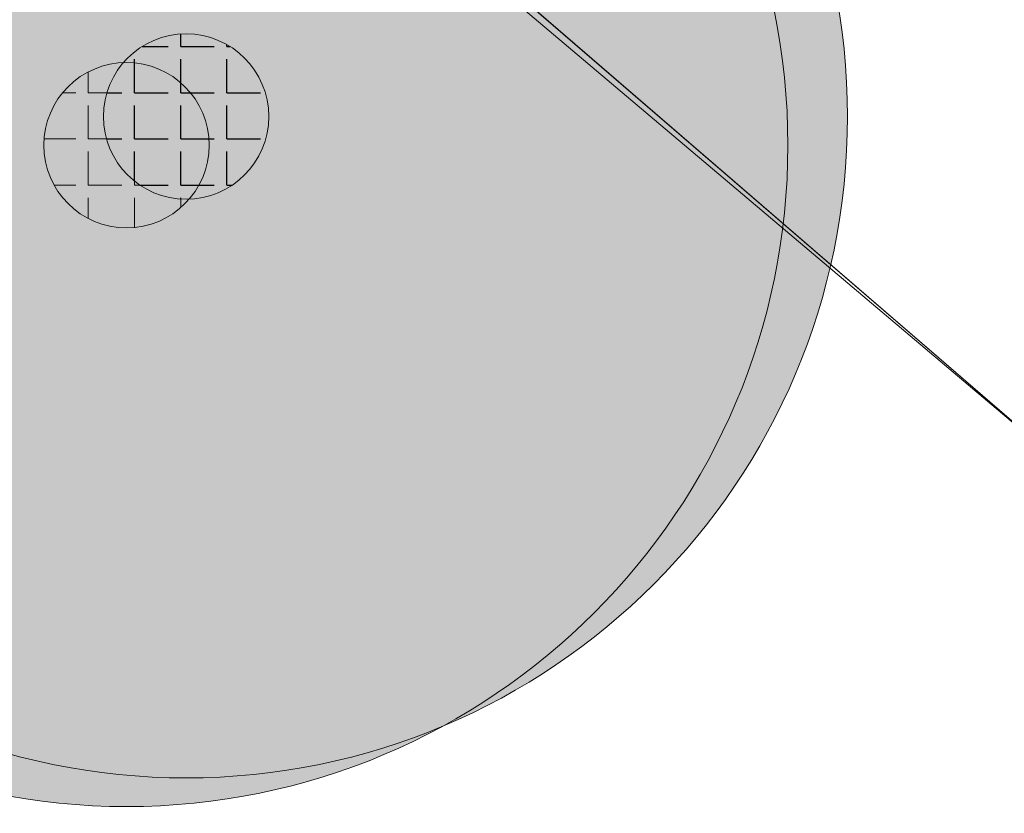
# Model space of a CAD drawing. Header units: metres. Extents: x 163628 to 167676, y 402708 to 405373.
# Tile 242 of 256: x 165487.43 to 165490.41, y 403899.02 to 403901.42. Entities that reach past the tile are written whole.
import ezdxf

# ---------------------------------------------------------------- set-up
doc = ezdxf.new("R2010")
doc.units = ezdxf.units.M
doc.layers.get('0').update_dxf_attribs({"lineweight": 25})
for name, color, linetype, lineweight in [('X-CA190022.004-UO-BGT_Ondergrond$0$GE_203_VGOHaag_Lijn_GEM', 253, 'X-CA190022.004-UO-BGT_Ondergrond$0$Heg', 9), ('X-CA190022.004-UO-BGT_Ondergrond$0$GE_401_OTDErf_Vlak_GEM', 253, 'Continuous', 9), ('X-CA190022.004-UO-BGT_Ondergrond$0$GE_479_BTDGroenvoorziening_grasenkruida_GEM', 253, 'Continuous', 9), ('X-CA190022.004-UO-DWM_Beplanting$0$B-WE-GR-BOOM-S AFKOMSTIG UIT BGT', 252, 'Continuous', 0), ('X-CA190022.004-UO-KAD_Percelen$0$B-WE-KG-GRENS_PERCEEL-GV', 150, 'Continuous', 9)]:
    doc.layers.add(name, color=color, linetype=linetype, lineweight=lineweight)
doc.layers.add('X-CA190022.004-UO-DWM_Beplanting$0$B-WE-GR-BOOM-S AFKOMSTIG UIT BOMENBESTAND GEMEENTE', color=252, linetype='Continuous')
doc.layers.add('X-CA190022.004-UO-DWM_Beplanting$0$N-GV-GR-GRAS-A-200', color=7, linetype='Continuous')
doc.linetypes.add('X-CA190022.004-UO-BGT_Ondergrond$0$Heg', pattern='A,5,-1.5,[2,dgnlstyle-meierijstad.shx,S=0.007937,R=45,X=0,Y=0],-1.5', length=8)

# ---------------------------------------------------------------- blocks, each defined once
blk = doc.blocks.new('X-CA190022.004-UO-DWM_Beplanting$0$SGR-BOOM_01-SO')
at = {"linetype": 'ByBlock', "lineweight": 18}
h = blk.add_hatch(color=0, dxfattribs=at)
h.dxf.hatch_style = 1
edge = h.paths.add_edge_path()
edge.add_arc((0, 0), 0.25, 0, 360)
at = {"color": 0, "linetype": 'ByBlock', "lineweight": 18}
for radius in [2, 0.25]:
    blk.add_circle((0, 0), radius, dxfattribs=at)
blk = doc.blocks.new('X-CA190022.004-UO-DWM_Beplanting$0$IMGEOBoom')
at = {"transparency": 33554457}
h = blk.add_hatch(color=256, dxfattribs=at)
h.dxf.hatch_style = 1
edge = h.paths.add_edge_path()
edge.add_arc((0, 0), 100, 0, 360)
edge = h.paths.add_edge_path(flags=17)
edge.add_arc((0, 0), 12.5, 0, 360)
h = blk.add_hatch()
h.set_pattern_fill('ANGLE', color=256)
h.set_pattern_definition([(0, (0, 0), (0, 6.985), [5.08, -1.905]), (90, (0, 0), (-6.985, 4e-16), [5.08, -1.905])])
edge = h.paths.add_edge_path(flags=17)
edge.add_arc((0, 0), 12.5, 0, 360)
at = {"layer": 'X-CA190022.004-UO-DWM_Beplanting$0$N-GV-GR-GRAS-A-200'}
h = blk.add_hatch(color=256, dxfattribs=at)
h.dxf.hatch_style = 1
edge = h.paths.add_edge_path(flags=17)
edge.add_arc((0, 0), 12.5, 0, 360)
at = {"xscale": 50, "yscale": 50, "zscale": 50}
blk.add_blockref('X-CA190022.004-UO-DWM_Beplanting$0$SGR-BOOM_01-SO', (0, 0), dxfattribs=at)

msp = doc.modelspace()

# ---------------------------------------------------------------- linework, layer by layer
at = {"layer": 'X-CA190022.004-UO-BGT_Ondergrond$0$GE_203_VGOHaag_Lijn_GEM'}
msp.add_line((165487.482, 403902.701), (165501.75, 403890.633), dxfattribs=at)
at = {"layer": 'X-CA190022.004-UO-BGT_Ondergrond$0$GE_401_OTDErf_Vlak_GEM', "flags": 128}
msp.add_lwpolyline([(165538.32, 403862.77), (165503.758, 403822.41), (165496.379, 403813.731), (165496.378, 403813.731), (165485.591, 403811.388), (165481.789, 403813.869), (165481.78, 403813.875), (165476.379, 403837.959), (165475.856, 403840.688), (165471.251, 403861.21), (165478.197, 403864.547), (165481.737, 403866.247), (165491.124, 403870.755), (165512.35, 403880.95), (165510.661, 403882.579), (165509.24, 403883.95), (165508.858, 403883.764), (165504.2, 403888.18), (165501.75, 403890.633), (165487.482, 403902.701), (165499.634, 403908.667)], dxfattribs=at)
at = {"layer": 'X-CA190022.004-UO-BGT_Ondergrond$0$GE_479_BTDGroenvoorziening_grasenkruida_GEM', "flags": 128}
msp.add_lwpolyline([(165524.544, 403920.283), (165499.634, 403908.667), (165487.482, 403902.701), (165501.75, 403890.633), (165504.2, 403888.18), (165503.307, 403887.747), (165502.733, 403887.468), (165468.64, 403870.919), (165469.04, 403872.87), (165470.412, 403879.566)], dxfattribs=at)
at = {"layer": 'X-CA190022.004-UO-KAD_Percelen$0$B-WE-KG-GRENS_PERCEEL-GV', "flags": 128}
msp.add_lwpolyline([(165544.369, 403869.579), (165505.303, 403903.521), (165500.095, 403908.046), (165488.008, 403902.301), (165512.515, 403881.147), (165523.967, 403871.262), (165536.316, 403860.6), (165536.643, 403860.314)], close=True, dxfattribs=at)
msp.add_lwpolyline([(165497.667, 403757.082), (165501.252, 403778.269), (165482.14, 403813.619), (165476.531, 403838.4), (165471.394, 403861.093), (165490.886, 403870.6), (165502.278, 403876.156), (165512.515, 403881.147), (165488.008, 403902.301), (165414.648, 403867.011), (165432.29, 403842.158), (165433.171, 403842.55), (165456.543, 403853.918), (165459.871, 403852.29), (165465.213, 403828.507), (165469.095, 403811.313), (165472.909, 403794.011), (165474.352, 403787.415), (165476.721, 403776.593), (165481.531, 403755.119)], dxfattribs=at)

# ---------------------------------------------------------------- block references
at = {"layer": 'X-CA190022.004-UO-DWM_Beplanting$0$B-WE-GR-BOOM-S AFKOMSTIG UIT BGT', "xscale": 0.02, "yscale": 0.02, "zscale": 0.02}
msp.add_blockref('X-CA190022.004-UO-DWM_Beplanting$0$IMGEOBoom', (165487.7578, 403901.0403), dxfattribs=at)
at = {"layer": 'X-CA190022.004-UO-DWM_Beplanting$0$B-WE-GR-BOOM-S AFKOMSTIG UIT BOMENBESTAND GEMEENTE', "xscale": 0.02, "yscale": 0.02, "zscale": 0.02}
msp.add_blockref('X-CA190022.004-UO-DWM_Beplanting$0$IMGEOBoom', (165487.938, 403901.127), dxfattribs=at)

doc.saveas('drawing.dxf')
